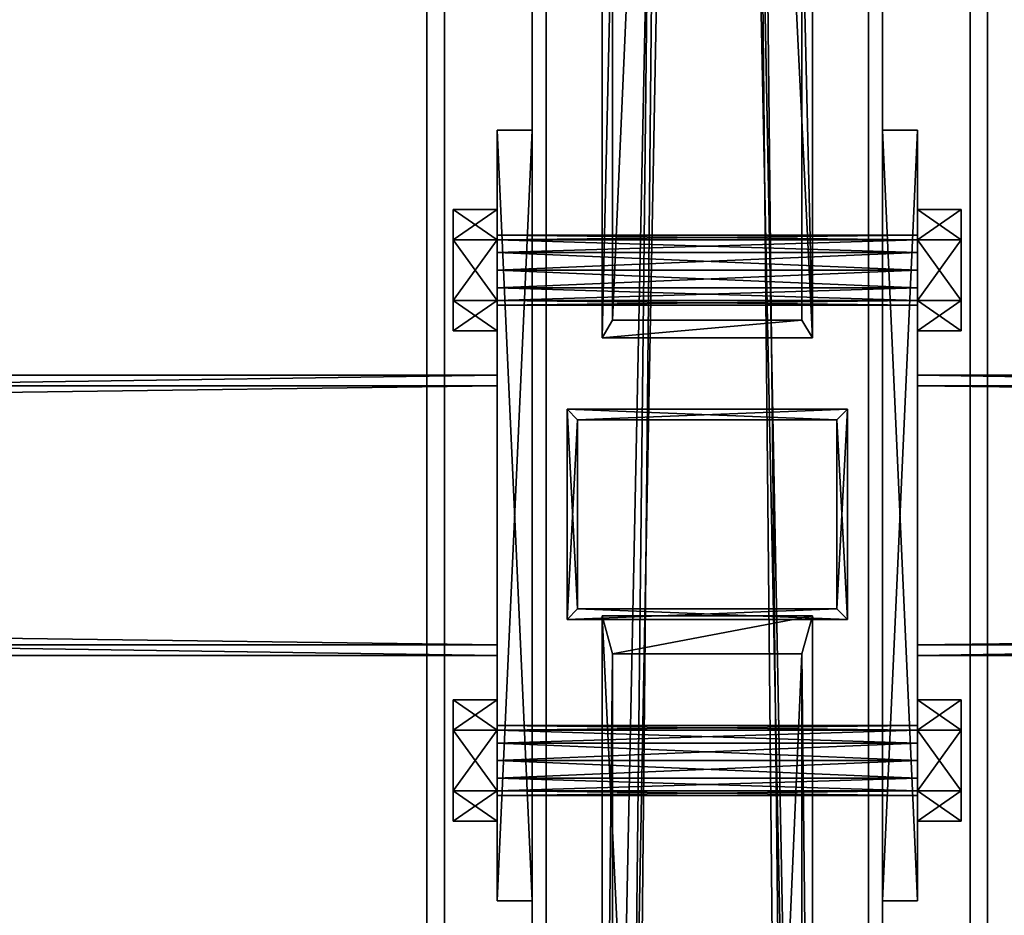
# Model space of a CAD drawing. Header units: millimetres. Extents: x -333 to 67333, y -930 to 39730.
# Tile 85 of 256: x 10904 to 11185, y 2936 to 3192. Entities that reach past the tile are written whole.
import ezdxf

# ---------------------------------------------------------------- set-up
doc = ezdxf.new("R2010")
doc.units = ezdxf.units.MM
for name, color, linetype in [('2', 7, 'Continuous'), ('3', 7, 'Continuous'), ('5', 7, 'Continuous'), ('6', 7, 'Continuous'), ('8', 7, 'Continuous'), ('95', 7, 'Continuous'), ('99', 7, 'Continuous')]:
    doc.layers.add(name, color=color, linetype=linetype)

msp = doc.modelspace()

# ---------------------------------------------------------------- meshes
at = {"layer": '2', "color": 20}
mesh = msp.add_polyface(dxfattribs=at)
corners = [(11137, 3077.3, 3718.36), (11137, 3023.3, 3706.88), (11137, 3023.3, 3080), (11137, 3077.3, 3080), (11063, 3023.3, 3706.88), (11063, 3023.3, 3080), (11063, 3077.3, 3718.36), (11063, 3077.3, 3080), (11140, 3080.3, 3719), (11060, 3080.3, 3719), (11060, 3080.3, 3080), (11140, 3080.3, 3080), (11060, 3020.3, 3706.25), (11060, 3020.3, 3080), (11140, 3020.3, 3706.25), (11140, 3020.3, 3080)]
mesh.append_faces([[corners[k] for k in face] for face in [(0, 2, 3, 3), (1, 5, 2, 2), (4, 7, 5, 5), (6, 3, 7, 7), (8, 10, 11, 11), (9, 13, 10, 10), (12, 15, 13, 13), (14, 11, 15, 15)]], dxfattribs={"vtx0": -1, "color": 20})
mesh.append_faces([[corners[k] for k in face] for face in [(9, 6, 12, 12), (6, 8, 0, 0), (0, 8, 1, 1), (12, 4, 14, 14), (4, 12, 6, 6), (14, 1, 8, 8), (11, 3, 15, 15), (3, 10, 7, 7), (7, 10, 5, 5), (15, 2, 13, 13), (2, 15, 3, 3), (13, 5, 10, 10)]], dxfattribs={"vtx0": -1, "vtx1": -1, "color": 20})
mesh.append_faces([[corners[k] for k in face] for face in [(6, 9, 8, 8), (14, 4, 1, 1), (3, 11, 10, 10), (13, 2, 5, 5)]], dxfattribs={"vtx0": -1, "vtx2": -1, "vtx3": -1, "color": 20})
mesh.append_faces([[corners[k] for k in face] for face in [(0, 1, 2, 2), (1, 4, 5, 5), (4, 6, 7, 7), (6, 0, 3, 3), (8, 9, 10, 10), (9, 12, 13, 13), (12, 14, 15, 15), (14, 8, 11, 11)]], dxfattribs={"vtx2": -1, "vtx3": -1, "color": 20})
at = {"layer": '3', "color": 91}
mesh = msp.add_polyface(dxfattribs=at)
corners = [(11040, 3087, 2983), (11040, 3013, 2983), (5560, 3013, 2983), (5560, 3087, 2983), (11040, 3013, 3057), (5560, 3013, 3057), (11040, 3087, 3057), (5560, 3087, 3057), (11040, 3090, 2980), (11040, 3090, 3060), (5560, 3090, 3060), (5560, 3090, 2980), (11040, 3010, 3060), (5560, 3010, 3060), (11040, 3010, 2980), (5560, 3010, 2980)]
mesh.append_faces([[corners[k] for k in face] for face in [(0, 2, 3, 3), (1, 5, 2, 2), (4, 7, 5, 5), (6, 3, 7, 7), (8, 10, 11, 11), (9, 13, 10, 10), (12, 15, 13, 13), (14, 11, 15, 15)]], dxfattribs={"vtx0": -1, "color": 91})
mesh.append_faces([[corners[k] for k in face] for face in [(9, 6, 12, 12), (6, 8, 0, 0), (0, 8, 1, 1), (12, 4, 14, 14), (4, 12, 6, 6), (14, 1, 8, 8), (11, 3, 15, 15), (3, 10, 7, 7), (7, 10, 5, 5), (15, 2, 13, 13), (2, 15, 3, 3), (13, 5, 10, 10)]], dxfattribs={"vtx0": -1, "vtx1": -1, "color": 91})
mesh.append_faces([[corners[k] for k in face] for face in [(6, 9, 8, 8), (14, 4, 1, 1), (3, 11, 10, 10), (13, 2, 5, 5)]], dxfattribs={"vtx0": -1, "vtx2": -1, "vtx3": -1, "color": 91})
mesh.append_faces([[corners[k] for k in face] for face in [(0, 1, 2, 2), (1, 4, 5, 5), (4, 6, 7, 7), (6, 0, 3, 3), (8, 9, 10, 10), (9, 12, 13, 13), (12, 14, 15, 15), (14, 8, 11, 11)]], dxfattribs={"vtx2": -1, "vtx3": -1, "color": 91})
mesh = msp.add_polyface(dxfattribs=at)
corners = [(16640, 3087, 2983), (16640, 3013, 2983), (11160, 3013, 2983), (11160, 3087, 2983), (16640, 3013, 3057), (11160, 3013, 3057), (16640, 3087, 3057), (11160, 3087, 3057), (16640, 3090, 2980), (16640, 3090, 3060), (11160, 3090, 3060), (11160, 3090, 2980), (16640, 3010, 3060), (11160, 3010, 3060), (16640, 3010, 2980), (11160, 3010, 2980)]
mesh.append_faces([[corners[k] for k in face] for face in [(0, 2, 3, 3), (1, 5, 2, 2), (4, 7, 5, 5), (6, 3, 7, 7), (8, 10, 11, 11), (9, 13, 10, 10), (12, 15, 13, 13), (14, 11, 15, 15)]], dxfattribs={"vtx0": -1, "color": 91})
mesh.append_faces([[corners[k] for k in face] for face in [(9, 6, 12, 12), (6, 8, 0, 0), (0, 8, 1, 1), (12, 4, 14, 14), (4, 12, 6, 6), (14, 1, 8, 8), (11, 3, 15, 15), (3, 10, 7, 7), (7, 10, 5, 5), (15, 2, 13, 13), (2, 15, 3, 3), (13, 5, 10, 10)]], dxfattribs={"vtx0": -1, "vtx1": -1, "color": 91})
mesh.append_faces([[corners[k] for k in face] for face in [(6, 9, 8, 8), (14, 4, 1, 1), (3, 11, 10, 10), (13, 2, 5, 5)]], dxfattribs={"vtx0": -1, "vtx2": -1, "vtx3": -1, "color": 91})
mesh.append_faces([[corners[k] for k in face] for face in [(0, 1, 2, 2), (1, 4, 5, 5), (4, 6, 7, 7), (6, 0, 3, 3), (8, 9, 10, 10), (9, 12, 13, 13), (12, 14, 15, 15), (14, 8, 11, 11)]], dxfattribs={"vtx2": -1, "vtx3": -1, "color": 91})
at = {"layer": '5', "color": 131}
mesh = msp.add_polyface(dxfattribs=at)
corners = [(11146, 185.3, 2984), (11054, 185.3, 2984), (11054, 9385, 2984), (11146, 9385, 2984), (11054, 185.3, 3076), (11054, 9385, 3076), (11146, 185.3, 3076), (11146, 9385, 3076), (11150, 185.3, 2980), (11150, 185.3, 3080), (11150, 9385, 3080), (11150, 9385, 2980), (11050, 185.3, 3080), (11050, 9385, 3080), (11050, 185.3, 2980), (11050, 9385, 2980)]
mesh.append_faces([[corners[k] for k in face] for face in [(0, 2, 3, 3), (1, 5, 2, 2), (4, 7, 5, 5), (6, 3, 7, 7), (8, 10, 11, 11), (9, 13, 10, 10), (12, 15, 13, 13), (14, 11, 15, 15)]], dxfattribs={"vtx0": -1, "color": 131})
mesh.append_faces([[corners[k] for k in face] for face in [(9, 6, 12, 12), (6, 8, 0, 0), (0, 8, 1, 1), (12, 4, 14, 14), (4, 12, 6, 6), (14, 1, 8, 8), (11, 3, 15, 15), (3, 10, 7, 7), (7, 10, 5, 5), (15, 2, 13, 13), (2, 15, 3, 3), (13, 5, 10, 10)]], dxfattribs={"vtx0": -1, "vtx1": -1, "color": 131})
mesh.append_faces([[corners[k] for k in face] for face in [(6, 9, 8, 8), (14, 4, 1, 1), (3, 11, 10, 10), (13, 2, 5, 5)]], dxfattribs={"vtx0": -1, "vtx2": -1, "vtx3": -1, "color": 131})
mesh.append_faces([[corners[k] for k in face] for face in [(0, 1, 2, 2), (1, 4, 5, 5), (4, 6, 7, 7), (6, 0, 3, 3), (8, 9, 10, 10), (9, 12, 13, 13), (12, 14, 15, 15), (14, 8, 11, 11)]], dxfattribs={"vtx2": -1, "vtx3": -1, "color": 131})
at = {"layer": '6', "color": 2}
mesh = msp.add_polyface(dxfattribs=at)
corners = [(11025, 7914.78, 4751.68), (11175, 7914.78, 4751.68), (11175, 175.3, 3106.65), (11025, 175.3, 3106.65), (11175, 7883.59, 4898.4), (11175, 25.3, 3228.12), (11025, 7883.59, 4898.4), (11025, 25.3, 3228.12), (11020, 7915.82, 4746.79), (11020, 7882.55, 4903.29), (11020, 20.3, 3232.17), (11020, 180.3, 3102.61), (11180, 7882.55, 4903.29), (11180, 20.3, 3232.17), (11180, 7915.82, 4746.79), (11180, 180.3, 3102.61)]
mesh.append_faces([[corners[k] for k in face] for face in [(0, 2, 3, 3), (1, 5, 2, 2), (4, 7, 5, 5), (6, 3, 7, 7), (8, 10, 11, 11), (9, 13, 10, 10), (12, 15, 13, 13), (14, 11, 15, 15)]], dxfattribs={"vtx0": -1, "color": 2})
mesh.append_faces([[corners[k] for k in face] for face in [(9, 6, 12, 12), (6, 8, 0, 0), (0, 8, 1, 1), (12, 4, 14, 14), (4, 12, 6, 6), (14, 1, 8, 8), (11, 3, 15, 15), (3, 10, 7, 7), (7, 10, 5, 5), (15, 2, 13, 13), (2, 15, 3, 3), (13, 5, 10, 10)]], dxfattribs={"vtx0": -1, "vtx1": -1, "color": 2})
mesh.append_faces([[corners[k] for k in face] for face in [(6, 9, 8, 8), (14, 4, 1, 1), (3, 11, 10, 10), (13, 2, 5, 5)]], dxfattribs={"vtx0": -1, "vtx2": -1, "vtx3": -1, "color": 2})
mesh.append_faces([[corners[k] for k in face] for face in [(0, 1, 2, 2), (1, 4, 5, 5), (4, 6, 7, 7), (6, 0, 3, 3), (8, 9, 10, 10), (9, 12, 13, 13), (12, 14, 15, 15), (14, 8, 11, 11)]], dxfattribs={"vtx2": -1, "vtx3": -1, "color": 2})
at = {"layer": '8', "color": 253}
mesh = msp.add_polyface(dxfattribs=at)
corners = [(11073, 4507.16, 4022.28), (11127, 4507.16, 4022.28), (11127, 3230.36, 3080), (11073, 3230.36, 3080), (11127, 4332.13, 3985.08), (11127, 3105.74, 3080), (11073, 4332.13, 3985.08), (11073, 3105.74, 3080), (11070, 4514.26, 4023.79), (11070, 4325.04, 3983.57), (11070, 3100.69, 3080), (11070, 3235.41, 3080), (11130, 4325.04, 3983.57), (11130, 3100.69, 3080), (11130, 4514.26, 4023.79), (11130, 3235.41, 3080)]
mesh.append_faces([[corners[k] for k in face] for face in [(0, 2, 3, 3), (1, 5, 2, 2), (4, 7, 5, 5), (6, 3, 7, 7), (8, 10, 11, 11), (9, 13, 10, 10), (12, 15, 13, 13), (14, 11, 15, 15)]], dxfattribs={"vtx0": -1, "color": 253})
mesh.append_faces([[corners[k] for k in face] for face in [(9, 6, 12, 12), (6, 8, 0, 0), (0, 8, 1, 1), (12, 4, 14, 14), (4, 12, 6, 6), (14, 1, 8, 8), (11, 3, 15, 15), (3, 10, 7, 7), (7, 10, 5, 5), (15, 2, 13, 13), (2, 15, 3, 3), (13, 5, 10, 10)]], dxfattribs={"vtx0": -1, "vtx1": -1, "color": 253})
mesh.append_faces([[corners[k] for k in face] for face in [(6, 9, 8, 8), (14, 4, 1, 1), (3, 11, 10, 10), (13, 2, 5, 5)]], dxfattribs={"vtx0": -1, "vtx2": -1, "vtx3": -1, "color": 253})
mesh.append_faces([[corners[k] for k in face] for face in [(0, 1, 2, 2), (1, 4, 5, 5), (4, 6, 7, 7), (6, 0, 3, 3), (8, 9, 10, 10), (9, 12, 13, 13), (12, 14, 15, 15), (14, 8, 11, 11)]], dxfattribs={"vtx2": -1, "vtx3": -1, "color": 253})
mesh = msp.add_polyface(dxfattribs=at)
corners = [(11073, 2743.72, 3080), (11127, 2743.72, 3080), (11127, 1611.64, 3406.84), (11073, 1611.64, 3406.84), (11127, 3010.51, 3080), (11127, 1765.3, 3439.5), (11073, 3010.51, 3080), (11073, 1765.3, 3439.5), (11070, 2732.9, 3080), (11070, 3021.32, 3080), (11070, 1771.52, 3440.82), (11070, 1605.41, 3405.51), (11130, 3021.32, 3080), (11130, 1771.52, 3440.82), (11130, 2732.9, 3080), (11130, 1605.41, 3405.51)]
mesh.append_faces([[corners[k] for k in face] for face in [(0, 2, 3, 3), (1, 5, 2, 2), (4, 7, 5, 5), (6, 3, 7, 7), (8, 10, 11, 11), (9, 13, 10, 10), (12, 15, 13, 13), (14, 11, 15, 15)]], dxfattribs={"vtx0": -1, "color": 253})
mesh.append_faces([[corners[k] for k in face] for face in [(9, 6, 12, 12), (6, 8, 0, 0), (0, 8, 1, 1), (12, 4, 14, 14), (4, 12, 6, 6), (14, 1, 8, 8), (11, 3, 15, 15), (3, 10, 7, 7), (7, 10, 5, 5), (15, 2, 13, 13), (2, 15, 3, 3), (13, 5, 10, 10)]], dxfattribs={"vtx0": -1, "vtx1": -1, "color": 253})
mesh.append_faces([[corners[k] for k in face] for face in [(6, 9, 8, 8), (14, 4, 1, 1), (3, 11, 10, 10), (13, 2, 5, 5)]], dxfattribs={"vtx0": -1, "vtx2": -1, "vtx3": -1, "color": 253})
mesh.append_faces([[corners[k] for k in face] for face in [(0, 1, 2, 2), (1, 4, 5, 5), (4, 6, 7, 7), (6, 0, 3, 3), (8, 9, 10, 10), (9, 12, 13, 13), (12, 14, 15, 15), (14, 8, 11, 11)]], dxfattribs={"vtx2": -1, "vtx3": -1, "color": 253})
at = {"layer": '95', "color": 7}
mesh = msp.add_polyface(dxfattribs=at)
corners = [(11040, 2990, 3020), (11040, 2988.66, 3015), (11160, 2988.66, 3015), (11160, 2990, 3020), (11040, 2985, 3011.34), (11160, 2985, 3011.34), (11040, 2980, 3010), (11160, 2980, 3010), (11040, 2975, 3011.34), (11160, 2975, 3011.34), (11040, 2971.34, 3015), (11160, 2971.34, 3015), (11040, 2970, 3020), (11160, 2970, 3020), (11040, 2971.34, 3025), (11160, 2971.34, 3025), (11040, 2975, 3028.66), (11160, 2975, 3028.66), (11040, 2980, 3030), (11160, 2980, 3030), (11040, 2985, 3028.66), (11160, 2985, 3028.66), (11040, 2988.66, 3025), (11160, 2988.66, 3025), (11160, 2997.32, 3020), (11160, 2988.66, 3005), (11172.5, 2988.66, 3005), (11172.5, 2997.32, 3020), (11160, 2971.34, 3005), (11172.5, 2971.34, 3005), (11160, 2962.68, 3020), (11172.5, 2962.68, 3020), (11160, 2971.34, 3035), (11172.5, 2971.34, 3035), (11160, 2988.66, 3035), (11172.5, 2988.66, 3035), (11027.5, 2997.32, 3020), (11027.5, 2988.66, 3005), (11040, 2988.66, 3005), (11040, 2997.32, 3020), (11027.5, 2971.34, 3005), (11040, 2971.34, 3005), (11027.5, 2962.68, 3020), (11040, 2962.68, 3020), (11027.5, 2971.34, 3035), (11040, 2971.34, 3035), (11027.5, 2988.66, 3035), (11040, 2988.66, 3035), (11040, 3130, 3020), (11040, 3128.66, 3015), (11160, 3128.66, 3015), (11160, 3130, 3020), (11040, 3125, 3011.34), (11160, 3125, 3011.34), (11040, 3120, 3010), (11160, 3120, 3010), (11040, 3115, 3011.34), (11160, 3115, 3011.34), (11040, 3111.34, 3015), (11160, 3111.34, 3015), (11040, 3110, 3020), (11160, 3110, 3020), (11040, 3111.34, 3025), (11160, 3111.34, 3025), (11040, 3115, 3028.66), (11160, 3115, 3028.66), (11040, 3120, 3030), (11160, 3120, 3030), (11040, 3125, 3028.66), (11160, 3125, 3028.66), (11040, 3128.66, 3025), (11160, 3128.66, 3025), (11160, 3137.32, 3020), (11160, 3128.66, 3005), (11172.5, 3128.66, 3005), (11172.5, 3137.32, 3020), (11160, 3111.34, 3005), (11172.5, 3111.34, 3005), (11160, 3102.68, 3020), (11172.5, 3102.68, 3020), (11160, 3111.34, 3035), (11172.5, 3111.34, 3035), (11160, 3128.66, 3035), (11172.5, 3128.66, 3035), (11027.5, 3137.32, 3020), (11027.5, 3128.66, 3005), (11040, 3128.66, 3005), (11040, 3137.32, 3020), (11027.5, 3111.34, 3005), (11040, 3111.34, 3005), (11027.5, 3102.68, 3020), (11040, 3102.68, 3020), (11027.5, 3111.34, 3035), (11040, 3111.34, 3035), (11027.5, 3128.66, 3035), (11040, 3128.66, 3035)]
mesh.append_faces([[corners[k] for k in face] for face in [(0, 2, 3, 3), (1, 5, 2, 2), (4, 7, 5, 5), (6, 9, 7, 7), (8, 11, 9, 9), (10, 13, 11, 11), (12, 15, 13, 13), (14, 17, 15, 15), (16, 19, 17, 17), (18, 21, 19, 19), (20, 23, 21, 21), (22, 3, 23, 23), (4, 8, 6, 6), (16, 20, 18, 18), (23, 19, 21, 21), (9, 5, 7, 7), (24, 26, 27, 27), (25, 29, 26, 26), (28, 31, 29, 29), (30, 33, 31, 31), (32, 35, 33, 33), (34, 27, 35, 35), (25, 30, 28, 28), (32, 24, 34, 34), (27, 33, 35, 35), (31, 26, 29, 29), (36, 38, 39, 39), (37, 41, 38, 38), (40, 43, 41, 41), (42, 45, 43, 43), (44, 47, 45, 45), (46, 39, 47, 47), (37, 42, 40, 40), (44, 36, 46, 46), (39, 45, 47, 47), (43, 38, 41, 41), (48, 50, 51, 51), (49, 53, 50, 50), (52, 55, 53, 53), (54, 57, 55, 55), (56, 59, 57, 57), (58, 61, 59, 59), (60, 63, 61, 61), (62, 65, 63, 63), (64, 67, 65, 65), (66, 69, 67, 67), (68, 71, 69, 69), (70, 51, 71, 71), (52, 56, 54, 54), (64, 68, 66, 66), (71, 67, 69, 69), (59, 55, 57, 57), (72, 74, 75, 75), (73, 77, 74, 74), (76, 79, 77, 77), (78, 81, 79, 79), (80, 83, 81, 81), (82, 75, 83, 83), (73, 78, 76, 76), (80, 72, 82, 82), (75, 81, 83, 83), (79, 74, 77, 77), (84, 86, 87, 87), (85, 89, 86, 86), (88, 91, 89, 89), (90, 93, 91, 91), (92, 95, 93, 93), (94, 87, 95, 95), (85, 90, 88, 88), (92, 84, 94, 94), (87, 93, 95, 95), (91, 86, 89, 89)]], dxfattribs={"vtx0": -1, "color": 7})
mesh.append_faces([[corners[k] for k in face] for face in [(8, 4, 10, 10), (10, 1, 12, 12), (12, 0, 14, 14), (14, 0, 16, 16), (19, 23, 17, 17), (17, 3, 15, 15), (15, 2, 13, 13), (13, 5, 11, 11), (11, 5, 9, 9), (30, 24, 32, 32), (33, 26, 31, 31), (42, 36, 44, 44), (45, 38, 43, 43), (56, 52, 58, 58), (58, 49, 60, 60), (60, 48, 62, 62), (62, 48, 64, 64), (67, 71, 65, 65), (65, 71, 63, 63), (63, 50, 61, 61), (61, 50, 59, 59), (78, 72, 80, 80), (81, 74, 79, 79), (90, 84, 92, 92), (93, 86, 91, 91)]], dxfattribs={"vtx0": -1, "vtx1": -1, "color": 7})
mesh.append_faces([[corners[k] for k in face] for face in [(10, 4, 1, 1), (12, 1, 0, 0), (16, 0, 22, 22), (16, 22, 20, 20), (17, 23, 3, 3), (15, 3, 2, 2), (13, 2, 5, 5), (30, 25, 24, 24), (33, 27, 26, 26), (42, 37, 36, 36), (45, 39, 38, 38), (58, 52, 49, 49), (60, 49, 48, 48), (64, 48, 70, 70), (64, 70, 68, 68), (63, 71, 51, 51), (63, 51, 50, 50), (59, 50, 53, 53), (59, 53, 55, 55), (78, 73, 72, 72), (81, 75, 74, 74), (90, 85, 84, 84), (93, 87, 86, 86)]], dxfattribs={"vtx0": -1, "vtx2": -1, "vtx3": -1, "color": 7})
mesh.append_faces([[corners[k] for k in face] for face in [(0, 1, 2, 2), (1, 4, 5, 5), (4, 6, 7, 7), (6, 8, 9, 9), (8, 10, 11, 11), (10, 12, 13, 13), (12, 14, 15, 15), (14, 16, 17, 17), (16, 18, 19, 19), (18, 20, 21, 21), (20, 22, 23, 23), (22, 0, 3, 3), (24, 25, 26, 26), (25, 28, 29, 29), (28, 30, 31, 31), (30, 32, 33, 33), (32, 34, 35, 35), (34, 24, 27, 27), (36, 37, 38, 38), (37, 40, 41, 41), (40, 42, 43, 43), (42, 44, 45, 45), (44, 46, 47, 47), (46, 36, 39, 39), (48, 49, 50, 50), (49, 52, 53, 53), (52, 54, 55, 55), (54, 56, 57, 57), (56, 58, 59, 59), (58, 60, 61, 61), (60, 62, 63, 63), (62, 64, 65, 65), (64, 66, 67, 67), (66, 68, 69, 69), (68, 70, 71, 71), (70, 48, 51, 51), (72, 73, 74, 74), (73, 76, 77, 77), (76, 78, 79, 79), (78, 80, 81, 81), (80, 82, 83, 83), (82, 72, 75, 75), (84, 85, 86, 86), (85, 88, 89, 89), (88, 90, 91, 91), (90, 92, 93, 93), (92, 94, 95, 95), (94, 84, 87, 87)]], dxfattribs={"vtx2": -1, "vtx3": -1, "color": 7})
at = {"layer": '99', "color": 7}
mesh = msp.add_polyface(dxfattribs=at)
corners = [(11050, 2940, 3060), (11050, 3160, 3060), (11050, 3160, 2980), (11050, 2940, 2980), (11040, 3160, 3060), (11040, 3160, 2980), (11040, 2940, 3060), (11040, 2940, 2980)]
mesh.append_faces([[corners[k] for k in face] for face in [(0, 2, 3, 3), (1, 5, 2, 2), (4, 7, 5, 5), (6, 3, 7, 7), (1, 6, 4, 4), (3, 5, 7, 7)]], dxfattribs={"vtx0": -1, "color": 7})
mesh.append_faces([[corners[k] for k in face] for face in [(0, 1, 2, 2), (1, 4, 5, 5), (4, 6, 7, 7), (6, 0, 3, 3), (1, 0, 6, 6), (3, 2, 5, 5)]], dxfattribs={"vtx2": -1, "vtx3": -1, "color": 7})
mesh = msp.add_polyface(dxfattribs=at)
corners = [(11150, 3160, 3060), (11150, 2940, 3060), (11150, 2940, 2980), (11150, 3160, 2980), (11160, 2940, 3060), (11160, 2940, 2980), (11160, 3160, 3060), (11160, 3160, 2980)]
mesh.append_faces([[corners[k] for k in face] for face in [(0, 2, 3, 3), (1, 5, 2, 2), (4, 7, 5, 5), (6, 3, 7, 7), (1, 6, 4, 4), (3, 5, 7, 7)]], dxfattribs={"vtx0": -1, "color": 7})
mesh.append_faces([[corners[k] for k in face] for face in [(0, 1, 2, 2), (1, 4, 5, 5), (4, 6, 7, 7), (6, 0, 3, 3), (1, 0, 6, 6), (3, 2, 5, 5)]], dxfattribs={"vtx2": -1, "vtx3": -1, "color": 7})

doc.saveas('drawing.dxf')
